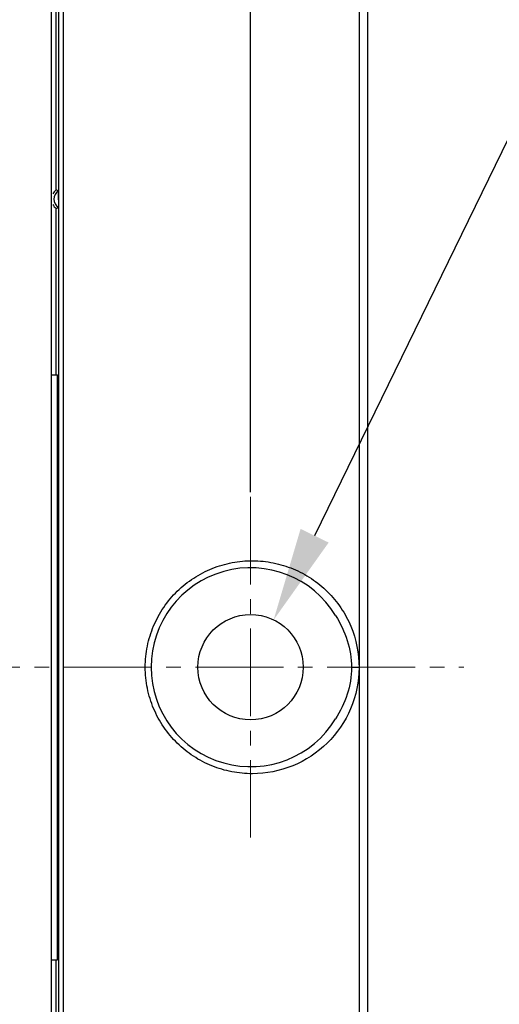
# Model space of a CAD drawing. Header units: inches. Extents: x 749 to 1245, y 24 to 374.
# Tile 69 of 145: x 902 to 923, y 243 to 285. Entities that reach past the tile are written whole.
import ezdxf

# ---------------------------------------------------------------- set-up
doc = ezdxf.new("R2010")
doc.units = ezdxf.units.IN
doc.header["$LTSCALE"] = 5
doc.header["$MEASUREMENT"] = 0
doc.header["$PDMODE"] = 3
doc.header["$PDSIZE"] = 0.3125
doc.linetypes.add('CENTER2', pattern=[1.125, 0.75, -0.125, 0.125, -0.125])
doc.layers.get('Defpoints').update_dxf_attribs({"linetype": 'CONTINUOUS'})
for name, color, linetype, lineweight in [('AM_0', 7, 'CONTINUOUS', 30), ('AM_5_Dimension', 6, 'CONTINUOUS', 15), ('AM_7_Center', 1, 'CENTER2', 15)]:
    doc.layers.add(name, color=color, linetype=linetype, lineweight=lineweight)
doc.styles.add('AR', font='arialbd.ttf')
doc.styles.add('WHGTXT', font='simplex', dxfattribs={"bigfont": 'whgtxt'})
doc.dimstyles.new("B's_st.$0", dxfattribs={"dimtxt": 2.5, "dimasz": 2.5, "dimexe": 1, "dimexo": 0.5, "dimgap": 0.9, "dimtad": 1, "dimzin": 9, "dimdsep": 46, "dimtxsty": 'WHGTXT', "dimcen": 0, "dimclrd": 256, "dimclre": 256, "dimclrt": 256, "dimadec": 1, "dimazin": 2, "dimtp": 0.01, "dimtm": 0.01, "dimtfac": 1, "dimtmove": 0, "dimatfit": 3, "dimfxl": 1, "dimtolj": 1, "dimarcsym": 0})
doc.dimstyles.new("B's_st.$3", dxfattribs={"dimtxt": 2.5, "dimasz": 2.5, "dimexe": 1, "dimexo": 0.5, "dimgap": 0.9, "dimtad": 1, "dimtoh": 1, "dimzin": 9, "dimdsep": 46, "dimtxsty": 'WHGTXT', "dimcen": 0, "dimclrd": 256, "dimclre": 256, "dimclrt": 256, "dimadec": 1, "dimazin": 2, "dimtp": 0.01, "dimtm": 0.01, "dimtfac": 1, "dimtofl": 0, "dimtmove": 0, "dimatfit": 3, "dimfxl": 1, "dimtolj": 1, "dimarcsym": 0})

# ---------------------------------------------------------------- blocks, each defined once
blk = doc.blocks.new('*D7')
at = {"layer": 'AM_5_Dimension', "linetype": 'ByBlock', "lineweight": -2, "transparency": 16777216}
for p, q in [((931.151, 297.075), (914.622, 263.118)), ((971.651, 297.075), (931.151, 297.075))]:
    blk.add_line(p, q, dxfattribs=at)
at = {"layer": 'AM_5_Dimension', "transparency": 16777216}
blk.add_solid([(914.022, 263.41), (915.221, 262.826), (912.871, 259.522)], dxfattribs=at)
at = {"layer": 'Defpoints', "color": 0, "transparency": 16777216}
for p in [(912.871, 259.522), (910.901, 255.476)]:
    blk.add_point(p, dxfattribs=at)
at = {"layer": 'AM_5_Dimension', "transparency": 16777216, "insert": (951.801, 300.534), "char_height": 4, "attachment_point": 5, "style": 'AR'}
blk.add_mtext("\\A1;2-∅4.5 [∅0.18'']", dxfattribs=at)
blk = doc.blocks.new('*D8')
at = {"layer": 'AM_5_Dimension', "linetype": 'ByBlock', "lineweight": -2, "transparency": 16777216}
for p, q in [((839.886, 264.979), (839.886, 306.78)), ((911.886, 264.979), (911.886, 306.78)), ((843.886, 306.38), (907.886, 306.38))]:
    blk.add_line(p, q, dxfattribs=at)
at = {"layer": 'AM_5_Dimension', "transparency": 16777216}
for points in [[(843.886, 307.046), (843.886, 305.713), (839.886, 306.38)], [(907.886, 307.046), (907.886, 305.713), (911.886, 306.38)]]:
    blk.add_solid(points, dxfattribs=at)
at = {"layer": 'Defpoints', "color": 0, "transparency": 16777216}
for p in [(911.886, 306.38), (839.886, 264.779), (911.886, 264.779)]:
    blk.add_point(p, dxfattribs=at)
at = {"layer": 'AM_5_Dimension', "transparency": 16777216, "insert": (875.886, 309.751), "char_height": 4, "attachment_point": 5, "style": 'AR'}
blk.add_mtext("\\A1;72 [2.83'']", dxfattribs=at)

msp = doc.modelspace()

# ---------------------------------------------------------------- linework, layer by layer
at = {"layer": 'AM_0', "color": 7, "linetype": 'Continuous'}
for p, q in [((903.886, 289.699), (903.886, 225.299)), ((916.522, 289.199), (916.52, 257.481)), ((916.886, 289.199), (916.886, 225.799)), ((903.386, 229.499), (903.386, 285.499)), ((903.586, 277.899), (903.586, 285.499)), ((903.704, 229.499), (903.704, 285.499)), ((903.586, 269.999), (903.586, 277.099)), ((903.386, 269.999), (903.643, 269.999)), ((903.647, 245.499), (903.647, 269.499)), ((916.517, 257.487), (916.199, 257.488)), ((916.52, 257.488), (916.522, 225.799)), ((903.386, 244.999), (903.643, 244.999)), ((903.586, 237.899), (903.586, 244.999))]:
    msp.add_line(p, q, dxfattribs=at)
msp.add_circle((911.886, 257.499), 2.25, dxfattribs=at)
for centre, radius, start, end in [((903.886, 277.499), 0.5, 126.8699, 153.4349), ((903.886, 277.499), 0.397, 119.751, 240.249), ((903.886, 277.499), 0.5, 206.5651, 233.1301), ((911.886, 257.499), 4.25, 31.3194, 328.6844)]:
    msp.add_arc(centre, radius, start, end, dxfattribs=at)
for centre, start_param, end_param in [((903.643, 269.499), -1.570796, 0), ((903.643, 245.499), -3.141593, -1.570796)]:
    msp.add_ellipse(centre, major_axis=(0, 0.5), ratio=0.008727, start_param=start_param, end_param=end_param, dxfattribs=at)
for points in [[(903.689, 277.843), (903.656, 277.863), (903.621, 277.881), (903.586, 277.899)], [(903.586, 277.099), (903.621, 277.116), (903.656, 277.134), (903.689, 277.154)]]:
    msp.add_open_spline(points, degree=3, dxfattribs=at)
for points, knots in [([(903.691, 277.472), (903.691, 277.512), (903.691, 277.571), (903.691, 277.649), (903.691, 277.706), (903.691, 277.75), (903.69, 277.782), (903.69, 277.803), (903.69, 277.819), (903.69, 277.832), (903.689, 277.838), (903.69, 277.843), (903.689, 277.843)], [0, 0, 0, 0, 0.318825, 0.477626, 0.632786, 0.775483, 0.838361, 0.893252, 0.938291, 0.971744, 0.992578, 1, 1, 1, 1]), ([(903.691, 277.472), (903.691, 277.437), (903.691, 277.385), (903.691, 277.316), (903.691, 277.268), (903.69, 277.224), (903.69, 277.193), (903.69, 277.174), (903.69, 277.163), (903.689, 277.158), (903.69, 277.154), (903.689, 277.154)], [0, 0, 0, 0, 0.32995, 0.492609, 0.648228, 0.787768, 0.900211, 0.942425, 0.973621, 0.99305, 1, 1, 1, 1]), ([(907.39, 257.499), (907.39, 257.801), (907.451, 258.406), (907.72, 259.276), (908.155, 260.073), (908.737, 260.767), (909.44, 261.331), (910.235, 261.745), (911.092, 261.996), (911.979, 262.077), (912.863, 261.986), (913.713, 261.728), (914.499, 261.31), (915.193, 260.745), (915.766, 260.052), (916.338, 258.994), (916.521, 258.081), (916.52, 257.481)], [0, 0, 0, 0, 0.063363, 0.126646, 0.189764, 0.252654, 0.315267, 0.377585, 0.439627, 0.501451, 0.563151, 0.624852, 0.68669, 0.748794, 0.811255, 0.874094, 1, 1, 1, 1]), ([(915.517, 259.708), (915.72, 259.374), (916.066, 258.665), (916.201, 257.879), (916.199, 257.488)], [0, 0, 0, 0, 0.500353, 1, 1, 1, 1]), ([(916.52, 257.488), (916.518, 256.889), (916.27, 255.684), (915.243, 254.178), (913.732, 253.183), (912.255, 252.892), (911.08, 253.004), (910.225, 253.256), (909.432, 253.671), (908.732, 254.235), (908.152, 254.928), (907.719, 255.725), (907.451, 256.593), (907.39, 257.197), (907.39, 257.499)], [0, 0, 0, 0, 0.126121, 0.251025, 0.374598, 0.497644, 0.559578, 0.621732, 0.684162, 0.746886, 0.809888, 0.873118, 0.936519, 1, 1, 1, 1]), ([(916.199, 257.488), (916.198, 257.101), (916.061, 256.323), (915.718, 255.62), (915.517, 255.289)], [0, 0, 0, 0, 0.499609, 1, 1, 1, 1])]:
    msp.add_open_spline(points, degree=3, knots=knots, dxfattribs=at)
at = {"layer": 'AM_7_Center'}
for p, q in [((911.886, 264.779), (911.886, 250.219)), ((830.786, 257.499), (920.986, 257.499))]:
    msp.add_line(p, q, dxfattribs=at)

# ---------------------------------------------------------------- dimensions: what is measured, and where the dimension line sits
at = {"layer": 'AM_5_Dimension'}
dim = msp.add_linear_dim(base=(911.886, 306.38), p1=(839.886, 264.779), p2=(911.886, 264.779), dimstyle="B's_st.$0", override={"dimscale": 0.4, "dimtxt": 10, "dimasz": 10, "dimgap": 2, "dimdec": 1, "dimtxsty": 'AR', "dimtdec": 1, "dimarcsym": 1}, dxfattribs=at)
dim.commit()
dim.dimension.update_dxf_attribs({"geometry": '*D8', "text_midpoint": (875.886, 309.751)})
dim = msp.add_diameter_dim_2p(p1=(910.901, 255.476), p2=(912.871, 259.522), text='2-<>', dimstyle="B's_st.$3", override={"dimscale": 0.4, "dimtxt": 10, "dimasz": 10, "dimgap": 2, "dimdec": 1, "dimtxsty": 'AR', "dimtdec": 1, "dimarcsym": 1}, dxfattribs=at)
dim.commit()
dim.dimension.update_dxf_attribs({"geometry": '*D7', "text_midpoint": (951.801, 297.075), "dimtype": 163})

doc.saveas('drawing.dxf')
